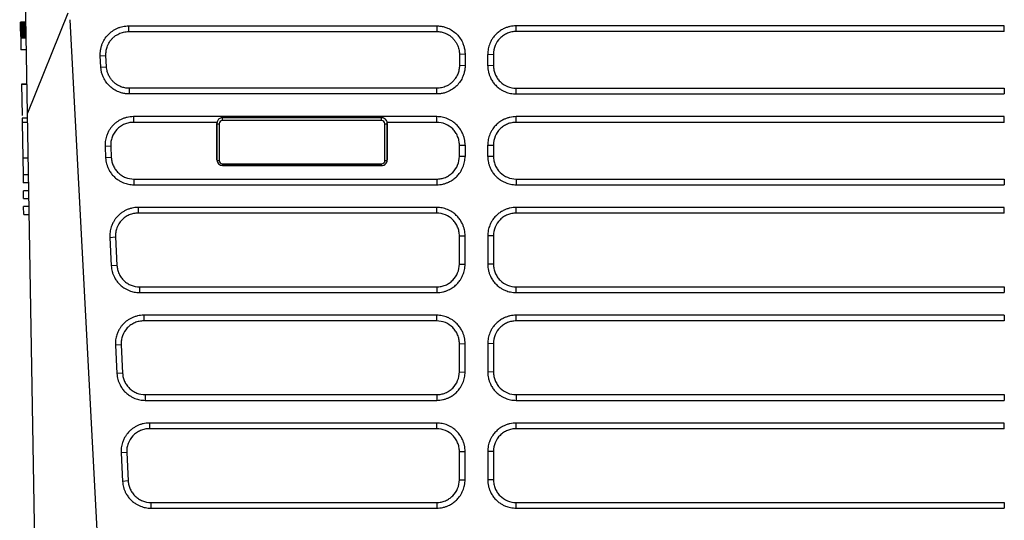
# Model space of a CAD drawing. Header units: millimetres. Extents: x 87 to 936, y -49 to 894.
# Tile 2 of 107: x 527 to 614, y 89 to 133. Entities that reach past the tile are written whole.
import ezdxf

# ---------------------------------------------------------------- set-up
doc = ezdxf.new("R2010")
doc.units = ezdxf.units.MM

msp = doc.modelspace()

# ---------------------------------------------------------------- linework, layer by layer
at = {"color": 7, "linetype": 'Continuous', "lineweight": 25}
for p, q in [((528.15, 124.59), (527.472, 163.464)), ((531.708, 133.403), (528.15, 124.59)), ((531.9, 132.816), (536.757, 40.148)), ((528.011, 132.608), (527.536, 132.608)), ((527.536, 132.606), (527.536, 132.608)), ((528.011, 132.608), (527.536, 132.608)), ((527.536, 132.608), (527.536, 132.608)), ((528.011, 132.606), (527.536, 132.606)), ((527.536, 132.603), (527.536, 132.606)), ((528.011, 132.603), (527.536, 132.603)), ((527.537, 132.598), (527.536, 132.603)), ((528.011, 132.598), (527.537, 132.598)), ((527.537, 132.593), (527.537, 132.598)), ((528.011, 132.593), (527.537, 132.593)), ((527.537, 132.586), (527.537, 132.593)), ((528.011, 132.586), (527.537, 132.586)), ((527.537, 132.578), (527.537, 132.586)), ((528.011, 132.578), (527.537, 132.578)), ((527.537, 132.569), (527.537, 132.578)), ((528.011, 132.569), (527.537, 132.569)), ((527.537, 132.558), (527.537, 132.569)), ((528.011, 132.558), (527.537, 132.558)), ((527.537, 132.546), (527.537, 132.558)), ((528.012, 132.546), (527.537, 132.546)), ((527.538, 132.534), (527.537, 132.546)), ((528.012, 132.534), (527.538, 132.534)), ((527.538, 132.519), (527.538, 132.534)), ((528.012, 132.519), (527.538, 132.519)), ((527.538, 132.504), (527.538, 132.519)), ((528.012, 132.504), (527.538, 132.504)), ((527.538, 132.487), (527.538, 132.504)), ((528.013, 132.487), (527.538, 132.487)), ((527.539, 132.469), (527.538, 132.487)), ((528.013, 132.469), (527.539, 132.469)), ((527.539, 132.45), (527.539, 132.469)), ((528.013, 132.45), (527.539, 132.45)), ((527.54, 132.427), (527.539, 132.45)), ((528.014, 132.427), (527.54, 132.427)), ((527.54, 132.402), (527.54, 132.427)), ((528.014, 132.402), (527.54, 132.402)), ((527.54, 132.376), (527.54, 132.402)), ((528.015, 132.376), (527.54, 132.376)), ((527.541, 132.347), (527.54, 132.376)), ((528.015, 132.347), (527.541, 132.347)), ((527.541, 132.317), (527.541, 132.347)), ((528.016, 132.317), (527.541, 132.317)), ((527.542, 132.285), (527.541, 132.317)), ((528.016, 132.285), (527.542, 132.285)), ((527.543, 132.252), (527.542, 132.285)), ((528.017, 132.252), (527.543, 132.252)), ((527.543, 132.216), (527.543, 132.252)), ((528.017, 132.216), (527.543, 132.216)), ((527.544, 132.179), (527.543, 132.216)), ((528.018, 132.179), (527.544, 132.179)), ((527.545, 132.14), (527.544, 132.179)), ((528.019, 132.14), (527.545, 132.14)), ((527.545, 132.099), (527.545, 132.14)), ((528.019, 132.099), (527.545, 132.099)), ((527.546, 132.056), (527.545, 132.099)), ((528.02, 132.056), (527.546, 132.056)), ((527.547, 132.012), (527.546, 132.056)), ((528.021, 132.012), (527.547, 132.012)), ((527.548, 131.966), (527.547, 132.012)), ((528.022, 131.966), (527.548, 131.966)), ((527.548, 131.918), (527.548, 131.966)), ((528.023, 131.918), (527.548, 131.918)), ((527.549, 131.867), (527.548, 131.918)), ((528.023, 131.867), (527.549, 131.867)), ((527.55, 131.834), (527.549, 131.867)), ((528.024, 131.834), (527.55, 131.834)), ((527.55, 131.8), (527.55, 131.834)), ((537.067, 132.27), (564.203, 132.27)), ((537.067, 132.27), (537.067, 131.77)), ((564.203, 132.27), (564.203, 131.77)), ((614.203, 132.27), (571.203, 132.27)), ((571.203, 131.77), (571.203, 132.27)), ((614.203, 131.77), (614.203, 132.27)), ((527.55, 131.8), (528.025, 131.8)), ((527.55, 131.8), (527.551, 131.768)), ((528.025, 131.768), (527.551, 131.768)), ((527.551, 131.768), (527.552, 131.737)), ((528.026, 131.737), (527.552, 131.737)), ((527.552, 131.737), (527.552, 131.706)), ((528.026, 131.706), (527.552, 131.706)), ((527.552, 131.706), (527.553, 131.677)), ((528.027, 131.677), (527.553, 131.677)), ((527.553, 131.677), (527.553, 131.648)), ((528.027, 131.648), (527.553, 131.648)), ((527.553, 131.648), (527.554, 131.62)), ((528.028, 131.62), (527.554, 131.62)), ((527.554, 131.62), (527.554, 131.593)), ((528.028, 131.593), (527.554, 131.593)), ((527.554, 131.593), (527.555, 131.566)), ((528.029, 131.566), (527.555, 131.566)), ((527.555, 131.566), (527.555, 131.541)), ((528.029, 131.541), (527.555, 131.541)), ((527.555, 131.541), (527.555, 131.516)), ((528.03, 131.516), (527.555, 131.516)), ((527.555, 131.516), (527.556, 131.493)), ((528.03, 131.493), (527.556, 131.493)), ((527.556, 131.493), (527.556, 131.47)), ((528.03, 131.47), (527.556, 131.47)), ((527.556, 131.47), (527.557, 131.448)), ((528.031, 131.448), (527.557, 131.448)), ((527.557, 131.448), (527.557, 131.426)), ((528.031, 131.426), (527.557, 131.426)), ((527.557, 131.426), (527.557, 131.404)), ((528.032, 131.404), (527.557, 131.404)), ((527.557, 131.404), (527.558, 131.382)), ((528.032, 131.382), (527.558, 131.382)), ((527.558, 131.382), (527.558, 131.361)), ((528.032, 131.361), (527.558, 131.361)), ((527.558, 131.361), (527.558, 131.341)), ((528.033, 131.341), (527.558, 131.341)), ((527.558, 131.341), (527.559, 131.322)), ((528.033, 131.322), (527.559, 131.322)), ((527.559, 131.322), (527.559, 131.304)), ((528.033, 131.304), (527.559, 131.304)), ((527.559, 131.304), (527.559, 131.287)), ((528.034, 131.287), (527.559, 131.287)), ((527.559, 131.287), (527.56, 131.271)), ((528.034, 131.271), (527.56, 131.271)), ((527.56, 131.271), (527.56, 131.256)), ((528.034, 131.256), (527.56, 131.256)), ((527.56, 131.256), (527.56, 131.243)), ((528.034, 131.243), (527.56, 131.243)), ((527.56, 131.243), (527.56, 131.23)), ((528.035, 131.23), (527.56, 131.23)), ((527.56, 131.23), (527.561, 131.218)), ((528.035, 131.218), (527.561, 131.218)), ((527.561, 131.218), (527.561, 131.207)), ((528.035, 131.207), (527.561, 131.207)), ((527.561, 131.207), (527.561, 131.197)), ((528.035, 131.197), (527.561, 131.197)), ((527.561, 131.197), (527.561, 131.188)), ((528.035, 131.188), (527.561, 131.188)), ((527.561, 131.188), (527.561, 131.18)), ((528.035, 131.18), (527.561, 131.18)), ((527.561, 131.18), (527.579, 130.146)), ((537.067, 131.77), (564.203, 131.77)), ((614.203, 131.77), (571.203, 131.77)), ((528.053, 130.146), (527.579, 130.146)), ((534.571, 129.631), (535.07, 129.666)), ((534.623, 128.631), (534.571, 129.631)), ((535.122, 128.666), (535.07, 129.666)), ((566.703, 129.762), (566.203, 129.77)), ((566.203, 129.77), (566.203, 128.771)), ((566.703, 129.762), (566.703, 128.762)), ((568.703, 129.762), (569.203, 129.77)), ((568.703, 128.762), (568.703, 129.762)), ((569.203, 129.77), (569.203, 128.771)), ((534.623, 128.631), (535.122, 128.666)), ((566.703, 128.762), (566.203, 128.771)), ((569.203, 128.771), (568.703, 128.762)), ((527.632, 127.147), (527.68, 124.383)), ((527.632, 127.147), (528.106, 127.147)), ((528.106, 127.147), (527.632, 127.147)), ((537.119, 126.771), (537.119, 126.271)), ((564.203, 126.771), (537.119, 126.771)), ((564.203, 126.271), (564.203, 126.771)), ((571.203, 126.271), (571.203, 126.771)), ((571.203, 126.771), (614.203, 126.771)), ((614.203, 126.771), (614.203, 126.271)), ((564.203, 126.271), (537.119, 126.271)), ((571.203, 126.271), (614.203, 126.271)), ((528.158, 124.129), (527.684, 124.129)), ((527.684, 124.129), (527.691, 123.765)), ((529.624, 40.148), (528.15, 124.59)), ((564.203, 124.271), (537.486, 124.271)), ((537.486, 124.271), (537.486, 123.771)), ((545.345, 123.939), (545.345, 124.177)), ((559.345, 124.177), (545.345, 124.177)), ((559.345, 123.939), (559.345, 124.177)), ((564.203, 123.771), (564.203, 124.271)), ((571.203, 123.771), (571.203, 124.271)), ((614.203, 123.771), (614.203, 124.271)), ((528.165, 123.765), (527.691, 123.765)), ((527.691, 123.765), (527.745, 120.649)), ((544.853, 123.771), (537.486, 123.771)), ((544.845, 123.771), (544.845, 123.683)), ((544.845, 120.461), (544.845, 123.683)), ((544.845, 123.683), (544.845, 120.457)), ((545.045, 123.639), (545.045, 120.416)), ((559.345, 123.939), (545.345, 123.939)), ((559.645, 120.416), (559.645, 123.639)), ((564.203, 123.771), (559.837, 123.771)), ((559.845, 123.683), (559.845, 123.771)), ((559.845, 123.683), (559.845, 120.461)), ((559.845, 120.457), (559.845, 123.683)), ((614.203, 123.771), (571.203, 123.771)), ((535.489, 121.667), (534.99, 121.632)), ((534.99, 121.632), (535.042, 120.633)), ((535.489, 121.667), (535.541, 120.668)), ((566.203, 121.771), (566.703, 121.763)), ((566.203, 120.772), (566.203, 121.771)), ((566.703, 121.763), (566.703, 120.764)), ((568.703, 121.763), (569.203, 121.771)), ((568.703, 120.764), (568.703, 121.763)), ((569.203, 121.771), (569.203, 120.772)), ((527.745, 120.649), (528.219, 120.649)), ((527.745, 120.649), (527.771, 119.147)), ((535.541, 120.668), (535.042, 120.633)), ((566.703, 120.764), (566.203, 120.772)), ((569.203, 120.772), (568.703, 120.764)), ((544.845, 120.457), (544.845, 120.461)), ((545.345, 120.116), (559.345, 120.116)), ((545.345, 119.961), (545.345, 120.116)), ((559.345, 119.961), (545.345, 119.961)), ((545.345, 119.961), (545.345, 119.957)), ((545.345, 119.957), (559.345, 119.957)), ((559.345, 119.961), (559.345, 120.116)), ((559.345, 119.957), (559.345, 119.961)), ((559.845, 120.461), (559.845, 120.457)), ((528.245, 119.147), (527.771, 119.147)), ((527.771, 119.147), (527.784, 118.447)), ((528.258, 118.447), (527.784, 118.447)), ((537.538, 118.772), (537.538, 118.272)), ((537.538, 118.772), (564.203, 118.772)), ((537.538, 118.272), (564.203, 118.272)), ((564.203, 118.772), (564.203, 118.272)), ((571.203, 118.772), (571.203, 118.272)), ((571.203, 118.772), (614.203, 118.772)), ((571.203, 118.272), (614.203, 118.272)), ((614.203, 118.772), (614.203, 118.272)), ((528.27, 117.747), (527.796, 117.747)), ((527.808, 117.047), (527.796, 117.747)), ((528.27, 117.747), (527.796, 117.747)), ((527.808, 117.047), (528.282, 117.047)), ((527.832, 115.647), (527.82, 116.347)), ((528.294, 116.347), (527.82, 116.347)), ((528.294, 116.347), (527.82, 116.347)), ((564.203, 116.273), (537.905, 116.273)), ((537.905, 116.273), (537.905, 115.773)), ((564.203, 115.773), (564.203, 116.273)), ((614.203, 116.273), (571.203, 116.273)), ((571.203, 115.773), (571.203, 116.273)), ((614.203, 115.773), (614.203, 116.273)), ((527.832, 115.647), (528.306, 115.647)), ((564.203, 115.773), (537.905, 115.773)), ((614.203, 115.773), (571.203, 115.773)), ((535.409, 113.633), (535.908, 113.668)), ((535.409, 113.633), (535.54, 111.134)), ((535.908, 113.668), (536.039, 111.169)), ((566.203, 113.773), (566.703, 113.764)), ((566.203, 111.274), (566.203, 113.773)), ((566.703, 111.265), (566.703, 113.764)), ((569.203, 113.773), (568.703, 113.764)), ((568.703, 113.764), (568.703, 111.265)), ((569.203, 113.773), (569.203, 111.274)), ((536.039, 111.169), (535.54, 111.134)), ((566.203, 111.274), (566.703, 111.265)), ((569.203, 111.274), (568.703, 111.265)), ((538.036, 109.274), (538.036, 108.774)), ((538.036, 109.274), (564.203, 109.274)), ((538.036, 108.774), (564.203, 108.774)), ((564.203, 109.274), (564.203, 108.774)), ((571.203, 108.774), (571.203, 109.274)), ((571.203, 109.274), (614.203, 109.274)), ((571.203, 108.774), (614.203, 108.774)), ((614.203, 109.274), (614.203, 108.774)), ((564.203, 106.774), (538.403, 106.774)), ((538.403, 106.774), (538.403, 106.274)), ((564.203, 106.274), (564.203, 106.774)), ((614.203, 106.774), (571.203, 106.774)), ((571.203, 106.274), (571.203, 106.774)), ((614.203, 106.774), (614.203, 106.274)), ((564.203, 106.274), (538.403, 106.274)), ((614.203, 106.274), (571.203, 106.274)), ((536.406, 104.169), (535.907, 104.135)), ((535.907, 104.135), (536.038, 101.636)), ((536.406, 104.169), (536.537, 101.67)), ((566.203, 104.274), (566.703, 104.265)), ((566.203, 101.775), (566.203, 104.274)), ((566.703, 101.766), (566.703, 104.265)), ((569.203, 104.274), (568.703, 104.265)), ((568.703, 104.265), (568.703, 101.766)), ((569.203, 104.274), (569.203, 101.775)), ((536.537, 101.67), (536.038, 101.636)), ((566.203, 101.775), (566.703, 101.766)), ((569.203, 101.775), (568.703, 101.766)), ((538.534, 99.775), (538.534, 99.275)), ((538.534, 99.775), (564.203, 99.775)), ((564.203, 99.775), (564.203, 99.275)), ((571.203, 99.775), (571.203, 99.275)), ((571.203, 99.775), (614.203, 99.775)), ((614.203, 99.775), (614.203, 99.275)), ((538.534, 99.275), (564.203, 99.275)), ((571.203, 99.275), (614.203, 99.275)), ((564.203, 97.276), (538.901, 97.276)), ((538.901, 97.276), (538.901, 96.776)), ((564.203, 96.776), (564.203, 97.276)), ((614.203, 97.276), (571.203, 97.276)), ((571.203, 96.776), (571.203, 97.276)), ((614.203, 96.776), (614.203, 97.276)), ((564.203, 96.776), (538.901, 96.776)), ((614.203, 96.776), (571.203, 96.776)), ((536.904, 94.671), (536.405, 94.636)), ((536.405, 94.636), (536.536, 92.137)), ((536.904, 94.671), (537.035, 92.172)), ((566.203, 94.776), (566.703, 94.767)), ((566.203, 92.277), (566.203, 94.776)), ((566.703, 92.268), (566.703, 94.767)), ((569.203, 94.776), (568.703, 94.767)), ((568.703, 94.767), (568.703, 92.268)), ((569.203, 94.776), (569.203, 92.277)), ((537.035, 92.172), (536.536, 92.137)), ((566.203, 92.277), (566.703, 92.268)), ((569.203, 92.277), (568.703, 92.268)), ((539.032, 90.277), (539.032, 89.777)), ((539.032, 90.277), (564.203, 90.277)), ((564.203, 90.277), (564.203, 89.777)), ((571.203, 89.777), (571.203, 90.277)), ((571.203, 90.277), (614.203, 90.277)), ((614.203, 90.277), (614.203, 89.777)), ((539.032, 89.777), (564.203, 89.777)), ((571.203, 89.777), (614.203, 89.777))]:
    msp.add_line(p, q, dxfattribs=at)
at = {"color": 7, "linetype": 'Continuous', "lineweight": 25, "flags": 128}
msp.add_lwpolyline([(614.203, 124.271), (612.776, 124.271), (607.069, 124.271), (601.363, 124.271), (595.656, 124.271), (589.949, 124.271), (584.242, 124.271), (578.535, 124.271), (571.203, 124.271)], dxfattribs=at)
at = {"color": 7, "linetype": 'Continuous', "lineweight": 25}
for centre, start, end in [((544.997, 123.897), 234.45126, 280.4392), ((559.693, 123.897), 259.56083, 305.54876), ((544.997, 120.674), 234.45126, 280.4392), ((559.693, 120.674), 259.56083, 305.54876)]:
    msp.add_arc(centre, 0.262, start, end, dxfattribs=at)
for centre, major_axis, ratio, start_param, end_param in [((545.345, 123.683), (0, 0.5), 0.999555, 0.51597, 1.570797), ((559.345, 123.683), (0, 0.5), 0.999555, 4.71239, 5.767216), ((545.345, 123.639), (0, 0.3), 0.999254, 0, 1.570797), ((559.345, 123.639), (0, 0.3), 0.999254, 4.71239, 6.283186), ((545.345, 120.461), (0, 0.5), 0.999555, 1.570797, 3.141593), ((545.345, 120.457), (0, 0.5), 0.999938, 1.570797, 3.141593), ((545.345, 120.416), (0, 0.3), 0.999254, 1.570797, 3.141593), ((559.345, 120.461), (0, 0.5), 0.999555, 3.141593, 4.71239), ((559.345, 120.457), (0, 0.5), 0.999938, 3.141593, 4.71239), ((559.345, 120.416), (0, 0.3), 0.999254, 3.141593, 4.71239)]:
    msp.add_ellipse(centre, major_axis=major_axis, ratio=ratio, start_param=start_param, end_param=end_param, dxfattribs=at)
for points, knots in [([(534.571, 129.631), (534.569, 129.68), (534.565, 129.777), (534.571, 129.922), (534.584, 130.066), (534.605, 130.209), (534.635, 130.351), (534.673, 130.491), (534.758, 130.743), (534.927, 131.094), (535.24, 131.498), (535.625, 131.833), (535.998, 132.04), (536.315, 132.159), (536.561, 132.223), (536.812, 132.263), (536.982, 132.268), (537.067, 132.27)], [0, 0, 0, 0, 0.03608, 0.071848, 0.107424, 0.142927, 0.178479, 0.2142, 0.250208, 0.37509, 0.500031, 0.624906, 0.749859, 0.812677, 0.874868, 0.937089, 1, 1, 1, 1]), ([(564.203, 132.27), (564.258, 132.269), (564.368, 132.267), (564.531, 132.25), (564.692, 132.224), (564.851, 132.187), (565.008, 132.139), (565.264, 132.042), (565.603, 131.86), (565.983, 131.545), (566.297, 131.163), (566.503, 130.774), (566.625, 130.412), (566.691, 130.09), (566.699, 129.871), (566.703, 129.762)], [0, 0, 0, 0, 0.04201, 0.083658, 0.125123, 0.16659, 0.208241, 0.250256, 0.375085, 0.500102, 0.624937, 0.749954, 0.833416, 0.916287, 1, 1, 1, 1]), ([(571.203, 132.27), (571.111, 132.27), (570.927, 132.26), (570.657, 132.215), (570.397, 132.141), (570.119, 132.029), (569.881, 131.897), (569.629, 131.718), (569.394, 131.507), (569.173, 131.239), (569.007, 130.972), (568.857, 130.657), (568.735, 130.253), (568.703, 129.926), (568.703, 129.762)], [2, 2, 2, 2, 2.388853, 2.771406, 3.149772, 3.526123, 4.028415, 4.292941, 4.823215, 5.353075, 5.748678, 6.142806, 6.82189, 7.514683, 7.514683, 7.514683, 7.514683]), ([(535.07, 129.666), (535.066, 129.728), (535.066, 129.852), (535.082, 130.038), (535.115, 130.221), (535.171, 130.419), (535.241, 130.594), (535.33, 130.766), (535.424, 130.916), (535.532, 131.057), (535.667, 131.204), (535.818, 131.339), (536.009, 131.472), (536.2, 131.577), (536.406, 131.662), (536.621, 131.724), (536.842, 131.762), (536.992, 131.77), (537.067, 131.77)], [2, 2, 2, 2, 2.327278, 2.654044, 2.979358, 3.30393, 3.736666, 3.969329, 4.318754, 4.668835, 4.902687, 5.369695, 5.733595, 6.125628, 6.517094, 6.908967, 7.302417, 7.6987, 7.6987, 7.6987, 7.6987]), ([(564.203, 131.77), (564.333, 131.77), (564.591, 131.745), (564.911, 131.649), (565.162, 131.53), (565.375, 131.398), (565.589, 131.222), (565.758, 131.035), (565.902, 130.834), (566.009, 130.643), (566.099, 130.419), (566.158, 130.209), (566.195, 129.992), (566.203, 129.844), (566.203, 129.77)], [2, 2, 2, 2, 2.686594, 3.358507, 3.752765, 4.148472, 4.678398, 5.208631, 5.473102, 5.978878, 6.357846, 6.738915, 7.124334, 7.514683, 7.514683, 7.514683, 7.514683]), ([(571.203, 131.77), (571.071, 131.77), (570.941, 131.757), (570.686, 131.707), (570.559, 131.668), (570.317, 131.568), (570.202, 131.506), (569.984, 131.361), (569.881, 131.277), (569.605, 131.001), (569.456, 130.778), (569.256, 130.297), (569.203, 130.034), (569.203, 129.77)], [0, 0, 0, 0, 0.125, 0.125, 0.25, 0.25, 0.375, 0.375, 0.5, 0.5, 0.75, 0.75, 1, 1, 1, 1]), ([(537.119, 126.271), (537.066, 126.272), (536.961, 126.274), (536.803, 126.289), (536.648, 126.314), (536.494, 126.348), (536.343, 126.392), (536.095, 126.482), (535.764, 126.65), (535.39, 126.943), (535.076, 127.3), (534.863, 127.666), (534.729, 128.01), (534.651, 128.317), (534.632, 128.526), (534.623, 128.631)], [0, 0, 0, 0, 0.042025, 0.0837, 0.125193, 0.166669, 0.208296, 0.25024, 0.375135, 0.500098, 0.624993, 0.749959, 0.833473, 0.916365, 1, 1, 1, 1]), ([(537.119, 126.771), (536.992, 126.771), (536.741, 126.795), (536.429, 126.886), (536.183, 126.999), (535.974, 127.124), (535.763, 127.291), (535.595, 127.469), (535.452, 127.66), (535.343, 127.84), (535.249, 128.051), (535.185, 128.249), (535.141, 128.455), (535.126, 128.595), (535.122, 128.666)], [2, 2, 2, 2, 2.669861, 3.32653, 3.710833, 4.096513, 4.612921, 5.1297, 5.38754, 5.875533, 6.241097, 6.608351, 6.97921, 7.355551, 7.355551, 7.355551, 7.355551]), ([(566.203, 128.771), (566.203, 128.642), (566.178, 128.385), (566.083, 128.066), (565.965, 127.815), (565.832, 127.601), (565.656, 127.385), (565.467, 127.215), (565.265, 127.071), (565.074, 126.965), (564.851, 126.875), (564.642, 126.816), (564.425, 126.779), (564.277, 126.771), (564.203, 126.771)], [2, 2, 2, 2, 2.685303, 3.356687, 3.754696, 4.154227, 4.689264, 5.224612, 5.491647, 5.998655, 6.378461, 6.760212, 7.146091, 7.538234, 7.538234, 7.538234, 7.538234]), ([(566.703, 128.762), (566.702, 128.707), (566.7, 128.598), (566.683, 128.436), (566.657, 128.275), (566.62, 128.117), (566.572, 127.96), (566.475, 127.706), (566.295, 127.367), (565.98, 126.988), (565.6, 126.676), (565.212, 126.471), (564.851, 126.349), (564.53, 126.283), (564.312, 126.275), (564.203, 126.271)], [0, 0, 0, 0, 0.042004, 0.083648, 0.125113, 0.166581, 0.208235, 0.250256, 0.375093, 0.500102, 0.624934, 0.749954, 0.833416, 0.916287, 1, 1, 1, 1]), ([(568.703, 128.762), (568.703, 128.67), (568.713, 128.488), (568.758, 128.22), (568.831, 127.961), (568.942, 127.684), (569.074, 127.447), (569.252, 127.195), (569.464, 126.96), (569.732, 126.739), (570, 126.573), (570.315, 126.423), (570.716, 126.303), (571.04, 126.271), (571.203, 126.271)], [2, 2, 2, 2, 2.389252, 2.772471, 3.151719, 3.529107, 4.03292, 4.299992, 4.835349, 5.370299, 5.769725, 6.16763, 6.845552, 7.53799, 7.53799, 7.53799, 7.53799]), ([(569.203, 128.771), (569.203, 128.639), (569.216, 128.509), (569.267, 128.254), (569.305, 128.127), (569.405, 127.885), (569.467, 127.77), (569.612, 127.553), (569.696, 127.45), (569.973, 127.173), (570.195, 127.024), (570.676, 126.824), (570.939, 126.771), (571.203, 126.771)], [0, 0, 0, 0, 0.125, 0.125, 0.25, 0.25, 0.375, 0.375, 0.5, 0.5, 0.75, 0.75, 1, 1, 1, 1]), ([(537.486, 124.271), (537.392, 124.271), (537.204, 124.261), (536.927, 124.213), (536.658, 124.135), (536.399, 124.028), (536.16, 123.895), (535.922, 123.727), (535.733, 123.558), (535.565, 123.373), (535.43, 123.197), (535.313, 123.008), (535.203, 122.794), (535.115, 122.574), (535.046, 122.326), (535.005, 122.097), (534.985, 121.865), (534.986, 121.71), (534.99, 121.632)], [2, 2, 2, 2, 2.396282, 2.789732, 3.181606, 3.573072, 3.965104, 4.329002, 4.796008, 5.029859, 5.379942, 5.729368, 5.962033, 6.39477, 6.719343, 7.044657, 7.371423, 7.698701, 7.698701, 7.698701, 7.698701]), ([(566.703, 121.763), (566.703, 121.856), (566.693, 122.04), (566.648, 122.312), (566.574, 122.574), (566.462, 122.854), (566.329, 123.093), (566.15, 123.346), (565.939, 123.581), (565.671, 123.802), (565.405, 123.969), (565.09, 124.119), (564.689, 124.239), (564.366, 124.271), (564.203, 124.271)], [2, 2, 2, 2, 2.39035, 2.775768, 3.156838, 3.535806, 4.041584, 4.306055, 4.836289, 5.366215, 5.761921, 6.156179, 6.828091, 7.514684, 7.514684, 7.514684, 7.514684]), ([(571.203, 124.271), (571.111, 124.271), (570.927, 124.261), (570.657, 124.216), (570.397, 124.142), (570.119, 124.03), (569.881, 123.898), (569.629, 123.719), (569.394, 123.508), (569.173, 123.24), (569.007, 122.973), (568.857, 122.658), (568.735, 122.254), (568.703, 121.927), (568.703, 121.763)], [2, 2, 2, 2, 2.388853, 2.771406, 3.149773, 3.526125, 4.028415, 4.29294, 4.823213, 5.353072, 5.748676, 6.142804, 6.821888, 7.51468, 7.51468, 7.51468, 7.51468]), ([(537.486, 123.771), (537.35, 123.771), (537.215, 123.758), (536.952, 123.703), (536.821, 123.662), (536.572, 123.556), (536.454, 123.49), (536.232, 123.336), (536.128, 123.246), (535.85, 122.953), (535.704, 122.718), (535.564, 122.339), (535.529, 122.206), (535.488, 121.938), (535.482, 121.803), (535.489, 121.667)], [0, 0, 0, 0, 0.125, 0.125, 0.25, 0.25, 0.375, 0.375, 0.5, 0.5, 0.75, 0.75, 0.875, 0.875, 1, 1, 1, 1]), ([(566.203, 121.771), (566.203, 121.904), (566.19, 122.033), (566.139, 122.289), (566.101, 122.416), (566.001, 122.658), (565.939, 122.773), (565.794, 122.99), (565.71, 123.093), (565.433, 123.37), (565.211, 123.519), (564.73, 123.718), (564.467, 123.771), (564.203, 123.771)], [0, 0, 0, 0, 0.125, 0.125, 0.25, 0.25, 0.375, 0.375, 0.5, 0.5, 0.75, 0.75, 1, 1, 1, 1]), ([(571.203, 123.771), (571.071, 123.771), (570.941, 123.759), (570.686, 123.708), (570.559, 123.669), (570.317, 123.569), (570.202, 123.508), (569.984, 123.363), (569.881, 123.278), (569.605, 123.002), (569.456, 122.779), (569.256, 122.298), (569.203, 122.036), (569.203, 121.771)], [0, 0, 0, 0, 0.125, 0.125, 0.25, 0.25, 0.375, 0.375, 0.5, 0.5, 0.75, 0.75, 1, 1, 1, 1]), ([(535.042, 120.633), (535.047, 120.544), (535.066, 120.369), (535.121, 120.111), (535.203, 119.864), (535.321, 119.601), (535.456, 119.376), (535.637, 119.139), (535.847, 118.917), (536.111, 118.71), (536.372, 118.555), (536.678, 118.415), (537.067, 118.302), (537.38, 118.272), (537.538, 118.272)], [2, 2, 2, 2, 2.37634, 2.747198, 3.114449, 3.480011, 3.968, 4.225839, 4.742613, 5.259017, 5.644694, 6.028996, 6.685662, 7.355519, 7.355519, 7.355519, 7.355519]), ([(535.541, 120.668), (535.548, 120.54), (535.567, 120.415), (535.627, 120.171), (535.669, 120.05), (535.775, 119.82), (535.839, 119.711), (535.985, 119.506), (536.07, 119.409), (536.253, 119.235), (536.352, 119.157), (536.565, 119.021), (536.679, 118.962), (537.03, 118.822), (537.283, 118.772), (537.538, 118.772)], [0, 0, 0, 0, 0.125, 0.125, 0.25, 0.25, 0.375, 0.375, 0.5, 0.5, 0.625, 0.625, 0.75, 0.75, 1, 1, 1, 1]), ([(564.203, 118.772), (564.335, 118.772), (564.465, 118.785), (564.72, 118.836), (564.847, 118.874), (565.089, 118.975), (565.204, 119.036), (565.422, 119.181), (565.525, 119.265), (565.801, 119.542), (565.95, 119.765), (566.15, 120.246), (566.203, 120.508), (566.203, 120.772)], [0, 0, 0, 0, 0.125, 0.125, 0.25, 0.25, 0.375, 0.375, 0.5, 0.5, 0.75, 0.75, 1, 1, 1, 1]), ([(564.203, 118.272), (564.296, 118.272), (564.479, 118.282), (564.749, 118.327), (565.01, 118.401), (565.289, 118.512), (565.527, 118.644), (565.78, 118.823), (566.016, 119.034), (566.237, 119.302), (566.403, 119.57), (566.552, 119.883), (566.672, 120.282), (566.703, 120.602), (566.703, 120.764)], [2, 2, 2, 2, 2.39214, 2.778016, 3.159764, 3.539565, 4.046566, 4.313597, 4.848938, 5.383968, 5.783496, 6.181501, 6.852882, 7.53818, 7.53818, 7.53818, 7.53818]), ([(568.703, 120.764), (568.703, 120.672), (568.713, 120.489), (568.758, 120.221), (568.831, 119.962), (568.942, 119.686), (569.074, 119.448), (569.252, 119.197), (569.464, 118.961), (569.732, 118.74), (570, 118.574), (570.315, 118.424), (570.716, 118.304), (571.04, 118.272), (571.203, 118.272)], [2, 2, 2, 2, 2.389252, 2.772471, 3.151719, 3.529107, 4.032919, 4.299992, 4.835349, 5.370299, 5.769725, 6.16763, 6.845552, 7.53799, 7.53799, 7.53799, 7.53799]), ([(569.203, 120.772), (569.203, 120.64), (569.216, 120.51), (569.267, 120.255), (569.305, 120.128), (569.405, 119.886), (569.467, 119.771), (569.612, 119.554), (569.696, 119.451), (569.973, 119.174), (570.195, 119.025), (570.676, 118.825), (570.939, 118.772), (571.203, 118.772)], [0, 0, 0, 0, 0.125, 0.125, 0.25, 0.25, 0.375, 0.375, 0.5, 0.5, 0.75, 0.75, 1, 1, 1, 1]), ([(537.905, 116.273), (537.811, 116.273), (537.623, 116.262), (537.346, 116.214), (537.077, 116.136), (536.818, 116.029), (536.579, 115.896), (536.341, 115.729), (536.153, 115.559), (535.984, 115.374), (535.849, 115.198), (535.732, 115.01), (535.622, 114.795), (535.535, 114.576), (535.466, 114.327), (535.424, 114.099), (535.404, 113.866), (535.405, 113.711), (535.409, 113.633)], [2, 2, 2, 2, 2.396282, 2.789732, 3.181605, 3.573069, 3.965101, 4.328999, 4.796004, 5.029856, 5.379937, 5.729363, 5.962026, 6.394761, 6.719333, 7.044647, 7.371412, 7.69869, 7.69869, 7.69869, 7.69869]), ([(566.703, 113.764), (566.703, 113.857), (566.693, 114.041), (566.648, 114.313), (566.574, 114.575), (566.462, 114.855), (566.329, 115.095), (566.15, 115.347), (565.939, 115.582), (565.671, 115.803), (565.405, 115.97), (565.09, 116.12), (564.689, 116.241), (564.366, 116.273), (564.203, 116.273)], [2, 2, 2, 2, 2.390349, 2.775768, 3.156837, 3.535805, 4.041584, 4.306056, 4.836292, 5.366218, 5.761923, 6.15618, 6.828092, 7.514685, 7.514685, 7.514685, 7.514685]), ([(571.203, 116.273), (571.111, 116.273), (570.927, 116.262), (570.657, 116.217), (570.397, 116.144), (570.119, 116.032), (569.881, 115.899), (569.629, 115.72), (569.394, 115.509), (569.173, 115.241), (569.007, 114.975), (568.857, 114.659), (568.735, 114.255), (568.703, 113.929), (568.703, 113.764)], [2, 2, 2, 2, 2.388853, 2.771406, 3.149773, 3.526125, 4.028417, 4.292944, 4.82322, 5.353081, 5.748684, 6.142811, 6.821895, 7.514688, 7.514688, 7.514688, 7.514688]), ([(537.905, 115.773), (537.769, 115.773), (537.635, 115.759), (537.371, 115.705), (537.24, 115.664), (536.991, 115.557), (536.874, 115.491), (536.652, 115.337), (536.548, 115.247), (536.27, 114.954), (536.123, 114.719), (535.983, 114.34), (535.948, 114.207), (535.908, 113.939), (535.901, 113.804), (535.908, 113.668)], [0, 0, 0, 0, 0.125, 0.125, 0.25, 0.25, 0.375, 0.375, 0.5, 0.5, 0.75, 0.75, 0.875, 0.875, 1, 1, 1, 1]), ([(566.203, 113.773), (566.203, 113.905), (566.19, 114.035), (566.139, 114.29), (566.101, 114.417), (566.001, 114.659), (565.939, 114.774), (565.794, 114.991), (565.71, 115.094), (565.433, 115.371), (565.211, 115.52), (564.73, 115.72), (564.467, 115.773), (564.203, 115.773)], [0, 0, 0, 0, 0.125, 0.125, 0.25, 0.25, 0.375, 0.375, 0.5, 0.5, 0.75, 0.75, 1, 1, 1, 1]), ([(571.203, 115.773), (571.071, 115.773), (570.941, 115.76), (570.686, 115.709), (570.559, 115.671), (570.317, 115.57), (570.202, 115.509), (569.984, 115.364), (569.881, 115.28), (569.605, 115.003), (569.456, 114.78), (569.256, 114.299), (569.203, 114.037), (569.203, 113.773)], [0, 0, 0, 0, 0.125, 0.125, 0.25, 0.25, 0.375, 0.375, 0.5, 0.5, 0.75, 0.75, 1, 1, 1, 1]), ([(535.54, 111.134), (535.545, 111.046), (535.564, 110.87), (535.619, 110.613), (535.7, 110.365), (535.818, 110.102), (535.954, 109.877), (536.134, 109.64), (536.345, 109.419), (536.609, 109.212), (536.87, 109.056), (537.176, 108.916), (537.565, 108.803), (537.878, 108.774), (538.036, 108.774)], [2, 2, 2, 2, 2.376342, 2.747202, 3.114455, 3.48002, 3.968014, 4.225856, 4.742637, 5.259046, 5.644725, 6.029028, 6.685696, 7.355558, 7.355558, 7.355558, 7.355558]), ([(536.039, 111.169), (536.046, 111.042), (536.064, 110.917), (536.125, 110.672), (536.167, 110.552), (536.273, 110.321), (536.336, 110.212), (536.483, 110.007), (536.567, 109.91), (536.751, 109.736), (536.85, 109.659), (537.063, 109.522), (537.177, 109.463), (537.528, 109.323), (537.781, 109.274), (538.036, 109.274)], [0, 0, 0, 0, 0.125, 0.125, 0.25, 0.25, 0.375, 0.375, 0.5, 0.5, 0.625, 0.625, 0.75, 0.75, 1, 1, 1, 1]), ([(564.203, 109.274), (564.335, 109.274), (564.465, 109.287), (564.72, 109.337), (564.847, 109.376), (565.089, 109.476), (565.204, 109.537), (565.422, 109.682), (565.525, 109.767), (565.801, 110.043), (565.95, 110.266), (566.15, 110.747), (566.203, 111.01), (566.203, 111.274)], [0, 0, 0, 0, 0.125, 0.125, 0.25, 0.25, 0.375, 0.375, 0.5, 0.5, 0.75, 0.75, 1, 1, 1, 1]), ([(564.203, 108.774), (564.296, 108.774), (564.479, 108.784), (564.749, 108.829), (565.01, 108.902), (565.289, 109.013), (565.527, 109.146), (565.78, 109.324), (566.016, 109.535), (566.237, 109.804), (566.403, 110.071), (566.552, 110.385), (566.672, 110.783), (566.703, 111.103), (566.703, 111.265)], [2, 2, 2, 2, 2.392135, 2.778008, 3.159753, 3.539551, 4.046547, 4.313576, 4.848909, 5.383932, 5.783455, 6.181456, 6.852832, 7.538123, 7.538123, 7.538123, 7.538123]), ([(568.703, 111.265), (568.703, 111.173), (568.713, 110.991), (568.758, 110.723), (568.831, 110.463), (568.942, 110.187), (569.074, 109.95), (569.252, 109.698), (569.464, 109.462), (569.732, 109.241), (570, 109.075), (570.315, 108.926), (570.716, 108.805), (571.04, 108.774), (571.203, 108.774)], [2, 2, 2, 2, 2.389254, 2.772475, 3.151725, 3.529114, 4.032929, 4.300002, 4.835361, 5.370314, 5.769743, 6.16765, 6.845576, 7.538018, 7.538018, 7.538018, 7.538018]), ([(569.203, 111.274), (569.203, 111.142), (569.216, 111.012), (569.267, 110.756), (569.305, 110.629), (569.405, 110.387), (569.467, 110.273), (569.612, 110.055), (569.696, 109.952), (569.973, 109.676), (570.195, 109.526), (570.676, 109.327), (570.939, 109.274), (571.203, 109.274)], [0, 0, 0, 0, 0.125, 0.125, 0.25, 0.25, 0.375, 0.375, 0.5, 0.5, 0.75, 0.75, 1, 1, 1, 1]), ([(538.403, 106.774), (538.309, 106.774), (538.121, 106.763), (537.844, 106.716), (537.575, 106.638), (537.316, 106.53), (537.077, 106.398), (536.839, 106.23), (536.651, 106.06), (536.482, 105.876), (536.347, 105.7), (536.23, 105.511), (536.12, 105.296), (536.033, 105.077), (535.964, 104.829), (535.922, 104.6), (535.902, 104.368), (535.903, 104.212), (535.907, 104.135)], [2, 2, 2, 2, 2.396282, 2.789732, 3.181605, 3.57307, 3.965103, 4.329002, 4.796008, 5.029859, 5.379941, 5.729368, 5.962032, 6.394769, 6.719342, 7.044655, 7.371421, 7.698699, 7.698699, 7.698699, 7.698699]), ([(566.703, 104.265), (566.703, 104.358), (566.693, 104.543), (566.648, 104.814), (566.574, 105.077), (566.462, 105.357), (566.329, 105.596), (566.15, 105.848), (565.939, 106.084), (565.671, 106.305), (565.405, 106.471), (565.09, 106.621), (564.689, 106.742), (564.366, 106.774), (564.203, 106.774)], [2, 2, 2, 2, 2.390349, 2.775768, 3.156838, 3.535807, 4.041586, 4.306058, 4.836292, 5.366218, 5.761923, 6.15618, 6.828092, 7.514685, 7.514685, 7.514685, 7.514685]), ([(571.203, 106.774), (571.111, 106.774), (570.927, 106.764), (570.657, 106.719), (570.397, 106.645), (570.119, 106.533), (569.881, 106.4), (569.629, 106.222), (569.394, 106.011), (569.173, 105.743), (569.007, 105.476), (568.857, 105.16), (568.735, 104.756), (568.703, 104.43), (568.703, 104.265)], [2, 2, 2, 2, 2.388853, 2.771406, 3.149772, 3.526124, 4.028415, 4.29294, 4.823213, 5.353072, 5.748676, 6.142805, 6.821891, 7.514683, 7.514683, 7.514683, 7.514683]), ([(538.403, 106.274), (538.267, 106.274), (538.133, 106.26), (537.869, 106.206), (537.738, 106.165), (537.489, 106.058), (537.372, 105.993), (537.15, 105.838), (537.045, 105.749), (536.767, 105.456), (536.621, 105.22), (536.481, 104.842), (536.446, 104.709), (536.406, 104.441), (536.399, 104.306), (536.406, 104.169)], [0, 0, 0, 0, 0.125, 0.125, 0.25, 0.25, 0.375, 0.375, 0.5, 0.5, 0.75, 0.75, 0.875, 0.875, 1, 1, 1, 1]), ([(566.203, 104.274), (566.203, 104.406), (566.19, 104.536), (566.139, 104.791), (566.101, 104.918), (566.001, 105.16), (565.939, 105.275), (565.794, 105.493), (565.71, 105.596), (565.433, 105.872), (565.211, 106.021), (564.73, 106.221), (564.467, 106.274), (564.203, 106.274)], [0, 0, 0, 0, 0.125, 0.125, 0.25, 0.25, 0.375, 0.375, 0.5, 0.5, 0.75, 0.75, 1, 1, 1, 1]), ([(571.203, 106.274), (571.071, 106.274), (570.941, 106.261), (570.686, 106.21), (570.559, 106.172), (570.317, 106.072), (570.202, 106.01), (569.984, 105.865), (569.881, 105.781), (569.605, 105.504), (569.456, 105.282), (569.256, 104.801), (569.203, 104.538), (569.203, 104.274)], [0, 0, 0, 0, 0.125, 0.125, 0.25, 0.25, 0.375, 0.375, 0.5, 0.5, 0.75, 0.75, 1, 1, 1, 1]), ([(536.038, 101.636), (536.043, 101.547), (536.061, 101.372), (536.117, 101.114), (536.198, 100.867), (536.316, 100.604), (536.452, 100.379), (536.632, 100.142), (536.842, 99.92), (537.106, 99.713), (537.367, 99.557), (537.674, 99.417), (538.063, 99.305), (538.376, 99.275), (538.534, 99.275)], [2, 2, 2, 2, 2.376341, 2.7472, 3.114452, 3.480016, 3.968008, 4.225849, 4.742627, 5.259036, 5.644716, 6.029018, 6.685686, 7.355545, 7.355545, 7.355545, 7.355545]), ([(536.537, 101.67), (536.544, 101.543), (536.562, 101.418), (536.623, 101.174), (536.665, 101.053), (536.771, 100.823), (536.834, 100.714), (536.981, 100.509), (537.065, 100.412), (537.249, 100.238), (537.348, 100.16), (537.56, 100.024), (537.675, 99.965), (538.026, 99.825), (538.279, 99.775), (538.534, 99.775)], [0, 0, 0, 0, 0.125, 0.125, 0.25, 0.25, 0.375, 0.375, 0.5, 0.5, 0.625, 0.625, 0.75, 0.75, 1, 1, 1, 1]), ([(564.203, 99.775), (564.335, 99.775), (564.465, 99.788), (564.72, 99.839), (564.847, 99.877), (565.089, 99.978), (565.204, 100.039), (565.422, 100.184), (565.525, 100.268), (565.801, 100.545), (565.95, 100.768), (566.15, 101.249), (566.203, 101.511), (566.203, 101.775)], [0, 0, 0, 0, 0.125, 0.125, 0.25, 0.25, 0.375, 0.375, 0.5, 0.5, 0.75, 0.75, 1, 1, 1, 1]), ([(564.203, 99.275), (564.296, 99.275), (564.479, 99.285), (564.749, 99.33), (565.01, 99.404), (565.289, 99.515), (565.527, 99.647), (565.78, 99.826), (566.016, 100.037), (566.237, 100.305), (566.403, 100.573), (566.552, 100.886), (566.672, 101.285), (566.703, 101.605), (566.703, 101.766)], [2, 2, 2, 2, 2.392134, 2.778006, 3.15975, 3.539548, 4.046543, 4.31357, 4.848901, 5.383922, 5.783444, 6.181445, 6.852819, 7.538109, 7.538109, 7.538109, 7.538109]), ([(568.703, 101.766), (568.703, 101.675), (568.713, 101.492), (568.758, 101.224), (568.831, 100.965), (568.942, 100.688), (569.074, 100.451), (569.252, 100.199), (569.464, 99.964), (569.732, 99.743), (570, 99.577), (570.315, 99.427), (570.716, 99.307), (571.04, 99.275), (571.203, 99.275)], [2, 2, 2, 2, 2.389254, 2.772475, 3.151725, 3.529115, 4.032929, 4.300002, 4.835362, 5.370315, 5.769743, 6.16765, 6.845576, 7.538018, 7.538018, 7.538018, 7.538018]), ([(569.203, 101.775), (569.203, 101.643), (569.216, 101.513), (569.267, 101.258), (569.305, 101.131), (569.405, 100.889), (569.467, 100.774), (569.612, 100.557), (569.696, 100.454), (569.973, 100.177), (570.195, 100.028), (570.676, 99.828), (570.939, 99.775), (571.203, 99.775)], [0, 0, 0, 0, 0.125, 0.125, 0.25, 0.25, 0.375, 0.375, 0.5, 0.5, 0.75, 0.75, 1, 1, 1, 1]), ([(538.901, 97.276), (538.807, 97.276), (538.619, 97.265), (538.342, 97.217), (538.073, 97.139), (537.814, 97.032), (537.575, 96.899), (537.337, 96.732), (537.148, 96.562), (536.98, 96.377), (536.845, 96.201), (536.728, 96.012), (536.618, 95.798), (536.53, 95.578), (536.461, 95.33), (536.42, 95.102), (536.4, 94.869), (536.401, 94.714), (536.405, 94.636)], [2, 2, 2, 2, 2.396282, 2.789732, 3.181604, 3.57307, 3.965102, 4.329001, 4.796009, 5.029861, 5.379944, 5.729371, 5.962036, 6.394772, 6.719344, 7.044658, 7.371424, 7.698701, 7.698701, 7.698701, 7.698701]), ([(566.703, 94.767), (566.703, 94.86), (566.693, 95.044), (566.648, 95.316), (566.574, 95.578), (566.462, 95.858), (566.329, 96.097), (566.15, 96.35), (565.939, 96.585), (565.671, 96.806), (565.405, 96.973), (565.09, 97.123), (564.689, 97.244), (564.366, 97.276), (564.203, 97.276)], [2, 2, 2, 2, 2.390349, 2.775768, 3.156838, 3.535806, 4.041585, 4.306057, 4.836292, 5.366217, 5.761922, 6.156179, 6.828091, 7.514684, 7.514684, 7.514684, 7.514684]), ([(571.203, 97.276), (571.111, 97.276), (570.927, 97.265), (570.657, 97.22), (570.397, 97.146), (570.119, 97.035), (569.881, 96.902), (569.629, 96.723), (569.394, 96.512), (569.173, 96.244), (569.007, 95.978), (568.857, 95.662), (568.735, 95.258), (568.703, 94.932), (568.703, 94.767)], [2, 2, 2, 2, 2.388853, 2.771406, 3.149773, 3.526125, 4.028417, 4.292944, 4.82322, 5.353081, 5.748684, 6.142811, 6.821895, 7.514688, 7.514688, 7.514688, 7.514688]), ([(538.901, 96.776), (538.765, 96.776), (538.63, 96.762), (538.367, 96.708), (538.236, 96.666), (537.987, 96.56), (537.869, 96.494), (537.647, 96.34), (537.543, 96.25), (537.265, 95.957), (537.119, 95.722), (536.978, 95.343), (536.944, 95.21), (536.903, 94.942), (536.897, 94.807), (536.904, 94.671)], [0, 0, 0, 0, 0.125, 0.125, 0.25, 0.25, 0.375, 0.375, 0.5, 0.5, 0.75, 0.75, 0.875, 0.875, 1, 1, 1, 1]), ([(566.203, 94.776), (566.203, 94.908), (566.19, 95.037), (566.139, 95.293), (566.101, 95.42), (566.001, 95.662), (565.939, 95.777), (565.794, 95.994), (565.71, 96.097), (565.433, 96.374), (565.211, 96.523), (564.73, 96.723), (564.467, 96.776), (564.203, 96.776)], [0, 0, 0, 0, 0.125, 0.125, 0.25, 0.25, 0.375, 0.375, 0.5, 0.5, 0.75, 0.75, 1, 1, 1, 1]), ([(571.203, 96.776), (571.071, 96.776), (570.941, 96.763), (570.686, 96.712), (570.559, 96.673), (570.317, 96.573), (570.202, 96.512), (569.984, 96.367), (569.881, 96.282), (569.605, 96.006), (569.456, 95.783), (569.256, 95.302), (569.203, 95.04), (569.203, 94.776)], [0, 0, 0, 0, 0.125, 0.125, 0.25, 0.25, 0.375, 0.375, 0.5, 0.5, 0.75, 0.75, 1, 1, 1, 1]), ([(536.536, 92.137), (536.541, 92.048), (536.559, 91.873), (536.615, 91.616), (536.696, 91.368), (536.814, 91.105), (536.95, 90.88), (537.13, 90.643), (537.34, 90.422), (537.604, 90.214), (537.865, 90.059), (538.172, 89.919), (538.561, 89.806), (538.874, 89.777), (539.032, 89.777)], [2, 2, 2, 2, 2.376341, 2.747201, 3.114454, 3.480019, 3.968013, 4.225853, 4.742632, 5.25904, 5.64472, 6.029022, 6.68569, 7.355552, 7.355552, 7.355552, 7.355552]), ([(537.035, 92.172), (537.041, 92.044), (537.06, 91.92), (537.12, 91.675), (537.163, 91.555), (537.269, 91.324), (537.332, 91.215), (537.479, 91.01), (537.563, 90.913), (537.746, 90.739), (537.845, 90.662), (538.058, 90.525), (538.173, 90.466), (538.523, 90.326), (538.777, 90.277), (539.032, 90.277)], [0, 0, 0, 0, 0.125, 0.125, 0.25, 0.25, 0.375, 0.375, 0.5, 0.5, 0.625, 0.625, 0.75, 0.75, 1, 1, 1, 1]), ([(564.203, 90.277), (564.335, 90.277), (564.465, 90.29), (564.72, 90.34), (564.847, 90.379), (565.089, 90.479), (565.204, 90.54), (565.422, 90.685), (565.525, 90.77), (565.801, 91.046), (565.95, 91.269), (566.15, 91.75), (566.203, 92.013), (566.203, 92.277)], [0, 0, 0, 0, 0.125, 0.125, 0.25, 0.25, 0.375, 0.375, 0.5, 0.5, 0.75, 0.75, 1, 1, 1, 1]), ([(564.203, 89.777), (564.296, 89.777), (564.479, 89.787), (564.749, 89.832), (565.01, 89.905), (565.289, 90.016), (565.527, 90.149), (565.78, 90.327), (566.016, 90.538), (566.237, 90.807), (566.403, 91.074), (566.552, 91.388), (566.672, 91.786), (566.703, 92.106), (566.703, 92.268)], [2, 2, 2, 2, 2.392133, 2.778003, 3.159747, 3.539544, 4.046537, 4.313562, 4.848891, 5.383908, 5.783428, 6.181427, 6.852799, 7.538086, 7.538086, 7.538086, 7.538086]), ([(568.703, 92.268), (568.703, 92.176), (568.713, 91.994), (568.758, 91.725), (568.831, 91.466), (568.942, 91.19), (569.074, 90.952), (569.252, 90.701), (569.464, 90.465), (569.732, 90.244), (570, 90.078), (570.315, 89.929), (570.716, 89.808), (571.04, 89.777), (571.203, 89.777)], [2, 2, 2, 2, 2.389254, 2.772475, 3.151725, 3.529114, 4.032929, 4.300002, 4.835361, 5.370314, 5.769743, 6.16765, 6.845576, 7.538018, 7.538018, 7.538018, 7.538018]), ([(569.203, 92.277), (569.203, 92.145), (569.216, 92.015), (569.267, 91.759), (569.305, 91.632), (569.405, 91.39), (569.467, 91.275), (569.612, 91.058), (569.696, 90.955), (569.973, 90.678), (570.195, 90.529), (570.676, 90.33), (570.939, 90.277), (571.203, 90.277)], [0, 0, 0, 0, 0.125, 0.125, 0.25, 0.25, 0.375, 0.375, 0.5, 0.5, 0.75, 0.75, 1, 1, 1, 1])]:
    msp.add_open_spline(points, degree=3, knots=knots, dxfattribs=at)
for points in [[(545.345, 124.177), (545.256, 124.177), (545.168, 124.158), (545.098, 124.118)], [(559.592, 124.118), (559.522, 124.158), (559.434, 124.177), (559.345, 124.177)]]:
    msp.add_open_spline(points, degree=3, dxfattribs=at)

doc.saveas('drawing.dxf')
